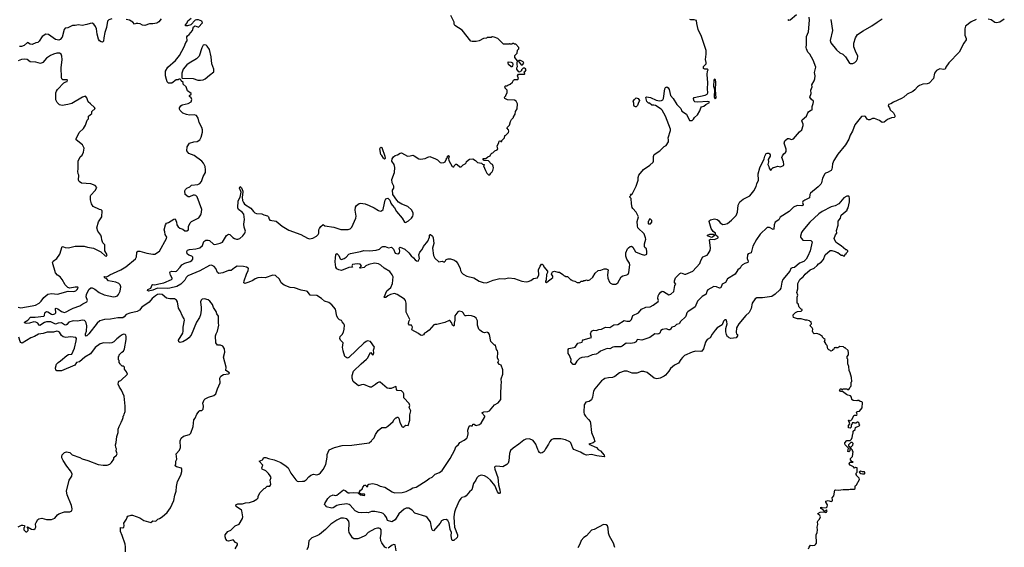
# Model space of a CAD drawing. Extents: x 2220520 to 2384350, y 721165 to 893491.
# Tile 43 of 256: x 2269009 to 2283470, y 743499 to 751252. Entities that reach past the tile are written whole.
import ezdxf

# ---------------------------------------------------------------- set-up
doc = ezdxf.new("R2010")
doc.units = 0

msp = doc.modelspace()

# ---------------------------------------------------------------- linework, layer by layer
at = {"layer": '0CON20XD'}
for points in [[(2270365, 751266), (2270320, 751250), (2270301, 751228), (2270283, 751135), (2270259, 751065), (2270244, 750985), (2270242, 750938), (2270227, 750923), (2270205, 750928), (2270182, 750942), (2270168, 750965), (2270147, 751037), (2270137, 751117), (2270123, 751153), (2270098, 751188), (2270075, 751199), (2270045, 751197), (2269995, 751180), (2269928, 751168), (2269875, 751176), (2269825, 751164), (2269785, 751164), (2269715, 751131), (2269675, 751127), (2269662, 751108), (2269632, 750995), (2269605, 750959), (2269585, 750949), (2269535, 750962), (2269432, 751035), (2269395, 751039), (2269341, 751005), (2269295, 750934), (2269275, 750918), (2269245, 750912), (2269195, 750888), (2269163, 750893), (2269125, 750918), (2269075, 750871), (2269037, 750857), (2269005, 750857)], [(2270562, 743435), (2270563, 743505), (2270557, 743545), (2270516, 743675), (2270491, 743731), (2270488, 743782), (2270492, 743788), (2270525, 743786), (2270540, 743795), (2270546, 743815), (2270538, 743855), (2270580, 743915), (2270588, 743942), (2270600, 743955), (2270645, 743973), (2270665, 743972), (2270775, 743931), (2270834, 743894), (2270936, 743864), (2270965, 743890), (2271007, 743883), (2271040, 743915), (2271065, 743922), (2271103, 743947), (2271175, 744010), (2271225, 744080), (2271272, 744185), (2271288, 744265), (2271308, 744325), (2271312, 744395), (2271328, 744465), (2271375, 744560), (2271392, 744615), (2271392, 744645), (2271385, 744660), (2271312, 744682), (2271292, 744695), (2271302, 744725), (2271303, 744765), (2271318, 744795), (2271308, 744875), (2271357, 744925), (2271373, 744965), (2271366, 745065), (2271379, 745101), (2271416, 745134), (2271502, 745158), (2271522, 745178), (2271557, 745275), (2271565, 745370), (2271588, 745395), (2271612, 745455), (2271645, 745500), (2271655, 745510), (2271685, 745510), (2271702, 745528), (2271708, 745575), (2271698, 745615), (2271718, 745665), (2271735, 745682), (2271780, 745705), (2271861, 745729), (2271892, 745755), (2271915, 745830), (2271953, 745915), (2271948, 745985), (2271962, 746015), (2272005, 746036), (2272075, 746047), (2272088, 746055), (2272090, 746065), (2272038, 746098), (2272040, 746145), (2272003, 746295), (2272022, 746365), (2272018, 746415), (2271993, 746453), (2271959, 746469), (2271915, 746470), (2271890, 746505), (2271884, 746605), (2271893, 746637), (2271914, 746675), (2271933, 746765), (2271928, 746795), (2271928, 746895), (2271905, 746930), (2271896, 746965), (2271857, 747025), (2271841, 747065), (2271804, 747114), (2271778, 747135), (2271725, 747151), (2271690, 747145), (2271675, 747132), (2271664, 747105), (2271676, 747025), (2271676, 746985), (2271664, 746915), (2271650, 746875), (2271605, 746807), (2271526, 746615), (2271495, 746576), (2271465, 746552), (2271405, 746517), (2271365, 746508), (2271345, 746520), (2271342, 746545), (2271406, 746645), (2271411, 746675), (2271408, 746735), (2271432, 746835), (2271427, 746857), (2271398, 746895), (2271366, 746975), (2271341, 747015), (2271328, 747108), (2271311, 747131), (2271285, 747148), (2271215, 747149), (2271165, 747162), (2271104, 747215), (2271069, 747221), (2271035, 747213), (2271003, 747195), (2270957, 747155), (2270910, 747100), (2270803, 747027), (2270767, 746983), (2270737, 746965), (2270625, 746940), (2270575, 746921), (2270544, 746885), (2270525, 746872), (2270453, 746873), (2270345, 746853), (2270253, 746847), (2270185, 746826), (2270145, 746795), (2270025, 746634), (2269995, 746606), (2269985, 746604), (2269975, 746615), (2269975, 746635), (2269991, 746675), (2269994, 746755), (2269988, 746798), (2269978, 746818), (2269960, 746830), (2269925, 746839), (2269865, 746822), (2269795, 746825), (2269731, 746809), (2269704, 746775), (2269685, 746763), (2269665, 746770), (2269625, 746798), (2269575, 746795), (2269535, 746776), (2269465, 746812), (2269405, 746810), (2269375, 746802), (2269305, 746760), (2269294, 746764), (2269275, 746795), (2269247, 746807), (2269215, 746812), (2269155, 746792), (2269108, 746788), (2269084, 746794), (2269080, 746805), (2269131, 746839), (2269168, 746882), (2269235, 746879), (2269365, 746895), (2269376, 746905), (2269379, 746945), (2269386, 746955), (2269405, 746963), (2269425, 746960), (2269475, 746924), (2269495, 746922), (2269525, 746931), (2269538, 746945), (2269534, 747006), (2269545, 747014), (2269570, 747005), (2269625, 746965), (2269665, 746951), (2269693, 746957), (2269754, 746995), (2269796, 747015), (2269894, 747046), (2269935, 747075), (2269997, 747105), (2270004, 747125), (2269988, 747178), (2269990, 747215), (2270025, 747285), (2270055, 747311), (2270072, 747312), (2270115, 747294), (2270175, 747241), (2270249, 747209), (2270385, 747180), (2270415, 747183), (2270444, 747196), (2270462, 747215), (2270483, 747265), (2270496, 747325), (2270486, 747355), (2270465, 747375), (2270423, 747393), (2270315, 747413), (2270285, 747448), (2270258, 747455), (2270248, 747472), (2270255, 747477), (2270285, 747472), (2270305, 747481), (2270335, 747502), (2270495, 747574), (2270570, 747620), (2270712, 747738), (2270724, 747765), (2270731, 747829), (2270745, 747849), (2270775, 747850), (2270879, 747819), (2270965, 747804), (2270995, 747806), (2271065, 747849), (2271167, 748035), (2271169, 748055), (2271146, 748095), (2271143, 748133), (2271131, 748165), (2271150, 748235), (2271165, 748263), (2271197, 748273), (2271275, 748323), (2271295, 748327), (2271314, 748275), (2271316, 748236), (2271336, 748206), (2271360, 748190), (2271406, 748176), (2271435, 748148), (2271462, 748148), (2271490, 748165), (2271487, 748215), (2271515, 748267), (2271535, 748286), (2271639, 748341), (2271671, 748385), (2271677, 748395), (2271682, 748465), (2271615, 748649), (2271595, 748666), (2271575, 748673), (2271555, 748672), (2271505, 748648), (2271485, 748650), (2271440, 748685), (2271437, 748735), (2271445, 748758), (2271465, 748778), (2271506, 748794), (2271535, 748818), (2271625, 748830), (2271655, 748843), (2271680, 748875), (2271705, 748950), (2271737, 749005), (2271740, 749045), (2271732, 749095), (2271708, 749145), (2271685, 749172), (2271572, 749255), (2271492, 749285), (2271464, 749325), (2271471, 749385), (2271504, 749436), (2271565, 749456), (2271616, 749464), (2271656, 749484), (2271677, 749525), (2271693, 749597), (2271693, 749633), (2271685, 749670), (2271643, 749743), (2271632, 749805), (2271605, 749842), (2271574, 749854), (2271505, 749848), (2271457, 749857), (2271405, 749878), (2271391, 749891), (2271368, 749915), (2271358, 749935), (2271358, 749955), (2271374, 749986), (2271395, 750002), (2271485, 750019), (2271528, 750045), (2271539, 750079), (2271527, 750105), (2271502, 750125), (2271505, 750138), (2271528, 750155), (2271528, 750165), (2271474, 750204), (2271452, 750265), (2271412, 750302), (2271408, 750328), (2271380, 750355), (2271378, 750368), (2271365, 750380), (2271345, 750380), (2271335, 750370), (2271305, 750370), (2271245, 750320), (2271195, 750320), (2271175, 750340), (2271164, 750374), (2271153, 750425), (2271153, 750495), (2271187, 750555), (2271298, 750652), (2271356, 750724), (2271427, 750855), (2271448, 750915), (2271467, 750943), (2271465, 751000), (2271472, 751015), (2271498, 751035), (2271547, 751095), (2271561, 751149), (2271585, 751160), (2271635, 751142), (2271692, 751205), (2271685, 751230), (2271635, 751250), (2271605, 751250), (2271587, 751243), (2271525, 751177), (2271475, 751162)], [(2271087, 751265), (2271055, 751222), (2271025, 751200), (2270965, 751190), (2270915, 751190), (2270845, 751166), (2270815, 751171), (2270780, 751190), (2270745, 751198), (2270722, 751198), (2270695, 751188), (2270670, 751215), (2270624, 751244), (2270572, 751252)], [(2271055, 747372), (2271125, 747386), (2271237, 747435), (2271249, 747445), (2271250, 747455), (2271226, 747496), (2271216, 747535), (2271220, 747545), (2271245, 747556), (2271295, 747552), (2271312, 747558), (2271367, 747615), (2271389, 747651), (2271435, 747674), (2271515, 747698), (2271539, 747715), (2271551, 747735), (2271550, 747760), (2271538, 747775), (2271493, 747793), (2271471, 747811), (2271462, 747845), (2271475, 747866), (2271505, 747876), (2271595, 747883), (2271655, 747900), (2271692, 747935), (2271715, 747991), (2271745, 748010), (2271775, 748013), (2271796, 748006), (2271854, 747954), (2271875, 747948), (2271952, 747968), (2271986, 747984), (2272004, 748006), (2272045, 748080), (2272075, 748102), (2272098, 748095), (2272138, 748052), (2272165, 748036), (2272195, 748029), (2272215, 748029), (2272241, 748039), (2272287, 748075), (2272318, 748115), (2272327, 748145), (2272304, 748205), (2272302, 748245), (2272313, 748315), (2272302, 748395), (2272279, 748425), (2272225, 748462), (2272214, 748485), (2272219, 748591), (2272248, 748645), (2272261, 748715), (2272240, 748775), (2272245, 748802), (2272265, 748782), (2272285, 748730), (2272288, 748715), (2272276, 748645), (2272283, 748593), (2272294, 748565), (2272313, 748543), (2272405, 748483), (2272443, 748433), (2272465, 748416), (2272486, 748406), (2272565, 748398), (2272595, 748382), (2272651, 748371), (2272665, 748357), (2272672, 748322), (2272685, 748308), (2272775, 748293), (2272864, 748216), (2272961, 748161), (2273137, 748097), (2273235, 748040), (2273265, 748034), (2273315, 748041), (2273370, 748070), (2273395, 748094), (2273403, 748115), (2273404, 748165), (2273411, 748185), (2273432, 748215), (2273465, 748242), (2273493, 748223), (2273625, 748203), (2273725, 748169), (2273835, 748169), (2273865, 748179), (2273887, 748203), (2273947, 748335), (2273949, 748365), (2273934, 748455), (2273942, 748495), (2273955, 748521), (2273995, 748550), (2274015, 748554), (2274085, 748546), (2274143, 748523), (2274217, 748487), (2274277, 748447), (2274305, 748440), (2274325, 748444), (2274346, 748464), (2274354, 748485), (2274375, 748600), (2274385, 748618), (2274415, 748628), (2274445, 748600), (2274460, 748555), (2274480, 748525), (2274514, 748485), (2274545, 748434), (2274629, 748335), (2274662, 748275), (2274676, 748274), (2274722, 748295), (2274764, 748336), (2274783, 748365), (2274789, 748385), (2274786, 748415), (2274765, 748456), (2274708, 748505), (2274621, 748541), (2274575, 748570), (2274548, 748598), (2274491, 748685), (2274484, 748745), (2274502, 748778), (2274506, 748805), (2274481, 748855), (2274476, 748904), (2274512, 749008), (2274520, 749080), (2274507, 749125), (2274475, 749175), (2274478, 749205), (2274501, 749239), (2274523, 749257), (2274556, 749264), (2274595, 749292), (2274615, 749294), (2274705, 749248), (2274745, 749249), (2274785, 749259), (2274805, 749253), (2274869, 749209), (2274895, 749200), (2274965, 749213), (2275005, 749233), (2275035, 749240), (2275118, 749208), (2275145, 749192), (2275185, 749152), (2275205, 749148), (2275237, 749153), (2275258, 749165), (2275280, 749205), (2275280, 749215), (2275290, 749225), (2275292, 749245), (2275307, 749257), (2275318, 749245), (2275307, 749213), (2275310, 749185), (2275362, 749095), (2275375, 749090), (2275385, 749090), (2275390, 749105), (2275415, 749130), (2275425, 749130), (2275436, 749126), (2275475, 749090), (2275492, 749088), (2275521, 749119), (2275550, 749135), (2275565, 749150), (2275572, 749168), (2275615, 749202), (2275665, 749208), (2275703, 749183), (2275733, 749153), (2275792, 749142), (2275805, 749130), (2275830, 749125), (2275830, 749115), (2275820, 749105), (2275848, 749035), (2275870, 748995), (2275895, 748972), (2275916, 748974), (2275928, 748995), (2275948, 749015), (2275959, 749035), (2275966, 749076), (2275965, 749100), (2275955, 749122), (2275935, 749132), (2275895, 749178), (2275833, 749183), (2275812, 749205), (2275815, 749210), (2275855, 749210), (2275883, 749237), (2275918, 749252), (2275930, 749275), (2275945, 749290), (2275960, 749295), (2275987, 749323), (2276023, 749337), (2276030, 749355), (2276022, 749395), (2276048, 749445), (2276050, 749465), (2276065, 749470), (2276075, 749460), (2276088, 749462), (2276092, 749478), (2276130, 749515), (2276135, 749550), (2276145, 749550), (2276188, 749595), (2276192, 749615), (2276188, 749635), (2276162, 749665), (2276205, 749700), (2276218, 749755), (2276233, 749787), (2276260, 749815), (2276260, 749825), (2276287, 749863), (2276292, 749905), (2276316, 749944), (2276322, 750015), (2276302, 750055), (2276275, 750067), (2276175, 750072), (2276132, 750092), (2276130, 750115), (2276150, 750135), (2276150, 750145), (2276170, 750175), (2276170, 750215), (2276140, 750245), (2276140, 750255), (2276130, 750265), (2276145, 750280), (2276165, 750280), (2276178, 750292), (2276215, 750302), (2276246, 750334), (2276262, 750365), (2276275, 750373), (2276325, 750372), (2276337, 750387), (2276322, 750425), (2276335, 750450), (2276425, 750450), (2276430, 750455), (2276420, 750485), (2276435, 750490), (2276447, 750515), (2276439, 750529), (2276425, 750538), (2276402, 750538), (2276380, 750515), (2276378, 750502), (2276345, 750480), (2276335, 750490), (2276312, 750525), (2276312, 750545), (2276322, 750565), (2276314, 750595), (2276317, 750615), (2276322, 750645), (2276282, 750695), (2276280, 750725), (2276315, 750760), (2276318, 750802), (2276340, 750825), (2276340, 750845), (2276295, 750890), (2276275, 750890), (2276265, 750900), (2276245, 750900), (2276235, 750890), (2276215, 750890), (2276205, 750900), (2276195, 750890), (2276115, 750892), (2276030, 750975), (2275977, 750997), (2275955, 751000), (2275945, 751000), (2275935, 750990), (2275875, 750990), (2275865, 750980), (2275823, 750977), (2275755, 750942), (2275715, 750933), (2275655, 750930), (2275635, 750938), (2275509, 751099), (2275402, 751165), (2275392, 751185), (2275392, 751215), (2275340, 751315)], [(2271475, 751162), (2271445, 751162), (2271443, 751175), (2271470, 751205), (2271478, 751235), (2271528, 751275)], [(2273708, 744122), (2273665, 744112), (2273615, 744077), (2273592, 744072), (2273510, 744095), (2273510, 744105), (2273488, 744128), (2273490, 744145), (2273535, 744217), (2273571, 744249), (2273615, 744269), (2273645, 744262), (2273665, 744266), (2273765, 744342), (2273790, 744335), (2273835, 744300), (2273855, 744298), (2273915, 744307), (2273982, 744302), (2274015, 744272), (2274075, 744262), (2274080, 744265), (2274075, 744280), (2274035, 744280), (2274012, 744292), (2274002, 744302), (2274000, 744315), (2274015, 744340), (2274040, 744355), (2274050, 744385), (2274075, 744410), (2274095, 744410), (2274105, 744392), (2274115, 744392), (2274120, 744395), (2274122, 744418), (2274135, 744428), (2274195, 744437), (2274255, 744424), (2274305, 744397), (2274371, 744381), (2274482, 744312), (2274515, 744300), (2274625, 744304), (2274685, 744321), (2274745, 744347), (2274785, 744373), (2274830, 744385), (2274884, 744416), (2274996, 744484), (2275022, 744508), (2275065, 744532), (2275112, 744575), (2275175, 744597), (2275215, 744628), (2275330, 744805), (2275398, 744932), (2275414, 744976), (2275455, 745012), (2275472, 745038), (2275537, 745075), (2275576, 745104), (2275588, 745122), (2275598, 745165), (2275589, 745221), (2275612, 745278), (2275625, 745290), (2275633, 745283), (2275658, 745282), (2275665, 745310), (2275685, 745310), (2275702, 745292), (2275715, 745290), (2275760, 745305), (2275785, 745323), (2275841, 745415), (2275841, 745425), (2275798, 745475), (2275825, 745491), (2275885, 745497), (2275907, 745505), (2275985, 745592), (2276035, 745622), (2276075, 745670), (2276078, 745745), (2276080, 745885), (2276086, 745915), (2276079, 745975), (2276103, 746045), (2276106, 746105), (2276080, 746175), (2276054, 746184), (2276033, 746215), (2276048, 746245), (2276027, 746277), (2276032, 746365), (2276028, 746385), (2276012, 746405), (2275995, 746470), (2275985, 746470), (2275928, 746525), (2275908, 746625), (2275895, 746650), (2275885, 746650), (2275875, 746660), (2275835, 746652), (2275805, 746662), (2275765, 746688), (2275752, 746705), (2275732, 746762), (2275734, 746825), (2275714, 746865), (2275690, 746885), (2275645, 746901), (2275605, 746906), (2275565, 746898), (2275551, 746901), (2275535, 746913), (2275525, 746940), (2275508, 746958), (2275465, 746971), (2275445, 746959), (2275402, 746898), (2275400, 746835), (2275389, 746795), (2275392, 746765), (2275385, 746747), (2275368, 746765), (2275352, 746802), (2275325, 746834), (2275315, 746834), (2275255, 746800), (2275135, 746771), (2275105, 746773), (2275092, 746768), (2275021, 746689), (2274985, 746659), (2274956, 746644), (2274938, 746622), (2274915, 746613), (2274896, 746616), (2274865, 746643), (2274768, 746695), (2274777, 746735), (2274770, 746755), (2274762, 746762), (2274732, 746762), (2274720, 746785), (2274724, 746816), (2274738, 746845), (2274687, 746955), (2274686, 747085), (2274676, 747125), (2274663, 747143), (2274555, 747214), (2274515, 747229), (2274455, 747216), (2274414, 747196), (2274385, 747171), (2274369, 747169), (2274360, 747175), (2274403, 747267), (2274462, 747318), (2274484, 747375), (2274492, 747475), (2274480, 747505), (2274445, 747553), (2274363, 747603), (2274315, 747645), (2274281, 747665), (2274218, 747675), (2274135, 747654), (2274095, 747634), (2274068, 747612), (2274015, 747601), (2273998, 747605), (2274028, 747635), (2274008, 747658), (2273965, 747663), (2273895, 747657), (2273886, 747635), (2273895, 747614), (2273845, 747611), (2273735, 747567), (2273695, 747574), (2273665, 747593), (2273654, 747615), (2273645, 747695), (2273647, 747755), (2273650, 747795), (2273665, 747814), (2273698, 747785), (2273715, 747740), (2273735, 747730), (2273775, 747743), (2273805, 747763), (2273845, 747804), (2273870, 747815), (2274015, 747845), (2274065, 747862), (2274145, 747854), (2274244, 747866), (2274292, 747878), (2274321, 747909), (2274345, 747919), (2274375, 747919), (2274425, 747898), (2274468, 747908), (2274477, 747905), (2274499, 747879), (2274525, 747822), (2274565, 747809), (2274589, 747825), (2274591, 747855), (2274582, 747895), (2274595, 747907), (2274668, 747878), (2274725, 747828), (2274760, 747780), (2274794, 747754), (2274818, 747725), (2274839, 747709), (2274860, 747705), (2274879, 747741), (2274871, 747795), (2274884, 747835), (2274918, 747875), (2274939, 747921), (2275005, 747995), (2275026, 748055), (2275027, 748085), (2275034, 748096), (2275045, 748096), (2275072, 748072), (2275084, 748045), (2275091, 747965), (2275074, 747895), (2275089, 747785), (2275106, 747746), (2275165, 747692), (2275215, 747702), (2275245, 747690), (2275265, 747708), (2275275, 747727), (2275304, 747736), (2275335, 747736), (2275365, 747727), (2275385, 747723), (2275415, 747703), (2275445, 747668), (2275478, 747595), (2275482, 747565), (2275498, 747535), (2275522, 747512), (2275575, 747484), (2275678, 747458), (2275759, 747409), (2275815, 747388), (2275865, 747384), (2275965, 747424), (2276063, 747447), (2276125, 747446), (2276195, 747459), (2276275, 747447), (2276385, 747410), (2276449, 747401), (2276478, 747405), (2276515, 747418), (2276555, 747449), (2276615, 747457), (2276633, 747505), (2276630, 747575), (2276652, 747628), (2276675, 747658), (2276685, 747658), (2276695, 747648), (2276709, 747619), (2276762, 747555), (2276762, 747538), (2276744, 747506), (2276741, 747429), (2276730, 747405), (2276733, 747395), (2276745, 747392), (2276774, 747416), (2276815, 747442), (2276838, 747465), (2276837, 747485), (2276820, 747515), (2276823, 747527), (2276835, 747548), (2276865, 747558), (2276915, 747542), (2276935, 747542), (2276985, 747510), (2277005, 747490), (2277015, 747490), (2277025, 747480), (2277055, 747480), (2277105, 747430), (2277115, 747430), (2277125, 747420), (2277162, 747412), (2277195, 747390), (2277235, 747390), (2277255, 747410), (2277285, 747410), (2277295, 747420), (2277315, 747420), (2277335, 747430), (2277355, 747420), (2277385, 747430), (2277425, 747470), (2277461, 747529), (2277505, 747568), (2277545, 747572), (2277595, 747590), (2277625, 747590), (2277650, 747575), (2277643, 747505), (2277648, 747455), (2277672, 747395), (2277685, 747382), (2277718, 747368), (2277765, 747368), (2277795, 747387), (2277844, 747475), (2277865, 747489), (2277927, 747503), (2277945, 747515), (2277955, 747535), (2277969, 747649), (2277963, 747675), (2277926, 747735), (2277910, 747775), (2277913, 747825), (2277938, 747885), (2277951, 747899), (2277975, 747920), (2277995, 747922), (2278015, 747908), (2278055, 747840), (2278135, 747804), (2278185, 747791), (2278218, 747805), (2278218, 747842), (2278216, 747886), (2278192, 747905), (2278187, 747917), (2278186, 747956), (2278206, 748025), (2278202, 748045), (2278180, 748105), (2278090, 748195), (2278082, 748225), (2278080, 748285), (2278098, 748355), (2278062, 748425), (2278012, 748475), (2278005, 748490), (2277993, 748547), (2277990, 748625), (2277970, 748645), (2277970, 748655), (2277990, 748675), (2277982, 748688), (2278005, 748690), (2278062, 748808), (2278092, 748895), (2278093, 748935), (2278104, 748966), (2278172, 749048), (2278265, 749113), (2278314, 749156), (2278320, 749175), (2278317, 749243), (2278327, 749273), (2278410, 749325), (2278474, 749386), (2278505, 749402), (2278538, 749455), (2278540, 749485), (2278532, 749515), (2278567, 749625), (2278566, 749645), (2278493, 749833), (2278445, 749920), (2278429, 749939), (2278345, 749990), (2278325, 749998), (2278295, 749998), (2278260, 750025), (2278245, 750027), (2278222, 750052), (2278203, 750107), (2278215, 750117), (2278275, 750110), (2278355, 750071), (2278405, 750060), (2278436, 750064), (2278454, 750076), (2278466, 750095), (2278486, 750234), (2278495, 750257), (2278513, 750263), (2278532, 750252), (2278548, 750228), (2278567, 750137), (2278605, 750092), (2278661, 750005), (2278718, 749945), (2278735, 749908), (2278803, 749865), (2278845, 749772), (2278855, 749768), (2278885, 749772), (2278905, 749790), (2278918, 749815), (2278963, 749855), (2278998, 749912), (2279012, 749958), (2279025, 749973), (2279055, 749983), (2279085, 750006), (2279142, 750035), (2279137, 750045), (2279115, 750049), (2278965, 750040), (2278925, 750045), (2278913, 750053), (2278908, 750068), (2278907, 750095), (2278915, 750110), (2279077, 750143), (2279105, 750155), (2279118, 750175), (2279110, 750235), (2279114, 750325), (2279107, 750445), (2279109, 750495), (2279122, 750515), (2279113, 750523), (2279070, 750525), (2279054, 750534), (2279050, 750545), (2279052, 750565), (2279092, 750605), (2279092, 750625), (2279080, 750665), (2279093, 750745), (2279093, 750797), (2279022, 751005), (2278976, 751106), (2278954, 751195), (2278949, 751239), (2278915, 751251), (2278865, 751250), (2278850, 751255)], [(2277232, 746275), (2277194, 746236), (2277160, 746185), (2277140, 746185), (2277103, 746223), (2277107, 746257), (2277077, 746327), (2277063, 746345), (2277063, 746405), (2277075, 746418), (2277125, 746432), (2277147, 746433), (2277165, 746442), (2277205, 746497), (2277269, 746511), (2277273, 746535), (2277285, 746548), (2277406, 746584), (2277392, 746635), (2277409, 746675), (2277435, 746688), (2277475, 746687), (2277515, 746702), (2277555, 746705), (2277615, 746732), (2277675, 746731), (2277733, 746767), (2277796, 746774), (2277885, 746830), (2277925, 746820), (2277968, 746822), (2277993, 746845), (2278012, 746905), (2278098, 746942), (2278142, 746998), (2278204, 747026), (2278268, 747032), (2278315, 747059), (2278385, 747112), (2278392, 747125), (2278382, 747155), (2278388, 747195), (2278396, 747215), (2278425, 747250), (2278445, 747261), (2278465, 747258), (2278545, 747210), (2278570, 747220), (2278615, 747260), (2278633, 747347), (2278648, 747365), (2278625, 747390), (2278624, 747415), (2278643, 747457), (2278705, 747523), (2278725, 747531), (2278775, 747512), (2278795, 747512), (2278893, 747555), (2278999, 747671), (2279014, 747715), (2279043, 747767), (2279105, 747792), (2279121, 747809), (2279148, 747862), (2279156, 747895), (2279141, 748015), (2279155, 748028), (2279215, 748021), (2279267, 748045), (2279266, 748056), (2279232, 748085), (2279228, 748115), (2279195, 748138), (2279166, 748185), (2279134, 748285), (2279140, 748300), (2279155, 748313), (2279215, 748327), (2279255, 748318), (2279273, 748303), (2279298, 748265), (2279335, 748244), (2279370, 748245), (2279403, 748257), (2279464, 748306), (2279534, 748376), (2279550, 748425), (2279563, 748525), (2279587, 748575), (2279635, 748613), (2279732, 748665), (2279792, 748735), (2279825, 748800), (2279835, 748840), (2279860, 748895), (2279856, 748985), (2279879, 749075), (2279944, 749205), (2279953, 749247), (2279974, 749285), (2279985, 749291), (2280010, 749290), (2280022, 749282), (2280032, 749265), (2280029, 749245), (2280004, 749195), (2280007, 749165), (2279998, 749125), (2280012, 749095), (2280015, 749070), (2280035, 749042), (2280050, 749045), (2280050, 749055), (2280075, 749080), (2280085, 749078), (2280145, 749100), (2280185, 749088), (2280225, 749108), (2280233, 749125), (2280226, 749165), (2280201, 749225), (2280210, 749250), (2280230, 749280), (2280258, 749302), (2280266, 749315), (2280265, 749350), (2280239, 749435), (2280246, 749474), (2280285, 749507), (2280305, 749508), (2280345, 749492), (2280375, 749503), (2280460, 749605), (2280498, 749635), (2280517, 749695), (2280517, 749715), (2280497, 749765), (2280502, 749778), (2280567, 749835), (2280584, 749885), (2280595, 749900), (2280628, 749922), (2280650, 749925), (2280647, 749975), (2280665, 750018), (2280669, 750045), (2280666, 750056), (2280638, 750078), (2280616, 750115), (2280634, 750165), (2280627, 750215), (2280646, 750265), (2280644, 750295), (2280679, 750355), (2280688, 750385), (2280690, 750425), (2280681, 750475), (2280700, 750555), (2280662, 750655), (2280614, 750745), (2280585, 750775), (2280563, 750823), (2280558, 750845), (2280564, 750885), (2280564, 751006), (2280592, 751075), (2280610, 751245), (2280605, 751288)], [(2283055, 751254), (2282985, 751221), (2282902, 751155), (2282891, 751115), (2282888, 751025), (2282911, 750975), (2282910, 750955), (2282876, 750905), (2282805, 750773), (2282655, 750618), (2282613, 750555), (2282603, 750527), (2282575, 750521), (2282525, 750529), (2282475, 750507), (2282445, 750465), (2282431, 750389), (2282365, 750319), (2282335, 750307), (2282274, 750306), (2282223, 750287), (2282195, 750266), (2282158, 750222), (2282125, 750198), (2282045, 750158), (2281994, 750115), (2281960, 750095), (2281841, 750039), (2281805, 750014), (2281771, 750005), (2281762, 749985), (2281786, 749955), (2281796, 749925), (2281841, 749885), (2281866, 749835), (2281863, 749825), (2281854, 749816), (2281815, 749810), (2281755, 749786), (2281706, 749744), (2281675, 749741), (2281635, 749770), (2281565, 749799), (2281535, 749798), (2281495, 749780), (2281475, 749779), (2281455, 749792), (2281429, 749829), (2281415, 749836), (2281375, 749827), (2281353, 749807), (2281275, 749705), (2281239, 749615), (2281205, 749555), (2281185, 749495), (2281136, 749414), (2281025, 749276), (2280965, 749185), (2280949, 749135), (2280944, 749085), (2280936, 749054), (2280925, 749035), (2280875, 749007), (2280845, 748997), (2280832, 748985), (2280799, 748925), (2280787, 748855), (2280775, 748835), (2280737, 748795), (2280622, 748705), (2280614, 748685), (2280610, 748635), (2280540, 748600), (2280512, 748578), (2280508, 748565), (2280518, 748535), (2280515, 748524), (2280495, 748518), (2280430, 748520), (2280372, 748498), (2280309, 748435), (2280178, 748352), (2280160, 748310), (2280105, 748276), (2280090, 748235), (2280085, 748172), (2280075, 748167), (2280020, 748200), (2279985, 748197), (2279885, 748098), (2279830, 748020), (2279775, 747925), (2279750, 747825), (2279710, 747810), (2279698, 747795), (2279694, 747745), (2279706, 747705), (2279705, 747684), (2279659, 747671), (2279625, 747650), (2279605, 747631), (2279591, 747599), (2279555, 747574), (2279515, 747513), (2279405, 747445), (2279375, 747390), (2279328, 747365), (2279308, 747312), (2279285, 747309), (2279245, 747327), (2279205, 747332), (2279115, 747282), (2279102, 747265), (2279089, 747221), (2279034, 747186), (2278966, 747114), (2278928, 747032), (2278820, 746960), (2278808, 746942), (2278799, 746911), (2278786, 746885), (2278712, 746818), (2278697, 746785), (2278655, 746772), (2278625, 746744), (2278586, 746734), (2278572, 746715), (2278572, 746705), (2278560, 746695), (2278545, 746694), (2278505, 746710), (2278448, 746702), (2278426, 746685), (2278409, 746645), (2278395, 746636), (2278375, 746632), (2278335, 746636), (2278266, 746584), (2278145, 746544), (2278085, 746552), (2278072, 746545), (2278065, 746520), (2278036, 746504), (2277984, 746494), (2277915, 746498), (2277857, 746453), (2277836, 746445), (2277745, 746445), (2277721, 746439), (2277675, 746417), (2277635, 746422), (2277541, 746379), (2277511, 746355), (2277475, 746337), (2277418, 746325), (2277355, 746299), (2277265, 746286), (2277232, 746275)], [(2280418, 751325), (2280325, 751243), (2280305, 751240), (2280294, 751254)], [(2280924, 751255), (2280948, 751095), (2280914, 750945), (2280921, 750911), (2281005, 750808), (2281055, 750766), (2281096, 750747), (2281138, 750708), (2281195, 750612), (2281205, 750608), (2281245, 750608), (2281275, 750623), (2281301, 750649), (2281312, 750675), (2281318, 750715), (2281285, 750790), (2281260, 750855), (2281260, 750905), (2281286, 750984), (2281315, 751032), (2281395, 751089), (2281525, 751161), (2281603, 751217), (2281678, 751262)], [(2283470, 751260), (2283405, 751216), (2283355, 751205), (2283331, 751211), (2283279, 751249), (2283235, 751259)], [(2271665, 750362), (2271705, 750368), (2271735, 750382), (2271795, 750438), (2271860, 750485), (2271860, 750525), (2271832, 750605), (2271823, 750705), (2271797, 750815), (2271763, 750863), (2271747, 750877), (2271725, 750882), (2271705, 750878), (2271684, 750836), (2271644, 750716), (2271604, 750676), (2271497, 750615), (2271462, 750588), (2271408, 750525), (2271390, 750465), (2271390, 750395), (2271395, 750390), (2271555, 750388), (2271625, 750362), (2271665, 750362)], [(2268985, 747026), (2269028, 747018), (2269192, 747045), (2269241, 747059), (2269294, 747085), (2269324, 747115), (2269365, 747171), (2269425, 747219), (2269475, 747227), (2269565, 747221), (2269719, 747261), (2269805, 747256), (2269835, 747269), (2269854, 747285), (2269866, 747306), (2269862, 747322), (2269824, 747324), (2269745, 747307), (2269716, 747316), (2269675, 747357), (2269635, 747436), (2269602, 747472), (2269566, 747496), (2269534, 747534), (2269493, 747685), (2269503, 747705), (2269553, 747745), (2269599, 747805), (2269635, 747917), (2269654, 747916), (2269675, 747904), (2269725, 747901), (2269825, 747926), (2269890, 747925), (2269955, 747926), (2270005, 747910), (2270095, 747896), (2270200, 747840), (2270265, 747781), (2270285, 747778), (2270292, 747795), (2270262, 747855), (2270258, 747945), (2270232, 747975), (2270218, 748015), (2270212, 748055), (2270200, 748085), (2270157, 748145), (2270141, 748195), (2270165, 748280), (2270217, 748353), (2270220, 748445), (2270205, 748460), (2270183, 748463), (2270087, 748507), (2270062, 748545), (2270048, 748605), (2270048, 748665), (2270052, 748675), (2270119, 748741), (2270140, 748785), (2270120, 748815), (2270055, 748840), (2269915, 748848), (2269884, 748874), (2269872, 748895), (2269880, 748965), (2269868, 748988), (2269862, 749025), (2269870, 749055), (2269868, 749175), (2269898, 749235), (2269925, 749260), (2269948, 749305), (2269954, 749365), (2269934, 749414), (2269840, 749485), (2269840, 749505), (2269865, 749550), (2269882, 749595), (2269946, 749654), (2269977, 749703), (2270002, 749775), (2270018, 749795), (2270022, 749835), (2270070, 749875), (2270070, 749905), (2270118, 749945), (2270109, 749959), (2270050, 750015), (2270013, 750043), (2269993, 750105), (2269975, 750127), (2269932, 750115), (2269775, 750019), (2269715, 750004), (2269632, 749992), (2269595, 750003), (2269558, 750035), (2269540, 750075), (2269541, 750175), (2269548, 750202), (2269565, 750227), (2269657, 750323), (2269685, 750340), (2269708, 750345), (2269710, 750365), (2269705, 750370), (2269645, 750370), (2269630, 750385), (2269622, 750405), (2269620, 750545), (2269631, 750665), (2269629, 750715), (2269620, 750745), (2269595, 750760), (2269555, 750760), (2269504, 750746), (2269464, 750726), (2269404, 750685), (2269349, 750621), (2269315, 750606), (2269245, 750626), (2269165, 750632), (2269121, 750665), (2269085, 750672), (2269035, 750667), (2268985, 750645)], [(2276395, 750590), (2276412, 750615), (2276403, 750633), (2276365, 750652), (2276338, 750652), (2276330, 750645), (2276375, 750590), (2276395, 750590)], [(2276235, 750560), (2276225, 750560), (2276190, 750595), (2276182, 750615), (2276185, 750630), (2276225, 750629), (2276246, 750616), (2276252, 750595), (2276248, 750575), (2276235, 750560)], [(2279225, 750087), (2279238, 750105), (2279228, 750215), (2279231, 750335), (2279227, 750367), (2279215, 750377), (2279204, 750365), (2279201, 750275), (2279212, 750225), (2279211, 750115), (2279225, 750087)], [(2278055, 749970), (2278035, 749980), (2278028, 749995), (2278031, 750025), (2278021, 750055), (2278039, 750081), (2278065, 750103), (2278095, 750092), (2278110, 750065), (2278095, 750018), (2278081, 749989), (2278065, 749973), (2278055, 749970)], [(2274365, 749204), (2274350, 749215), (2274330, 749255), (2274313, 749273), (2274301, 749355), (2274308, 749375), (2274315, 749379), (2274326, 749375), (2274370, 749245), (2274377, 749213), (2274365, 749204)], [(2281037, 744337), (2281105, 744351), (2281185, 744347), (2281205, 744353), (2281267, 744353), (2281280, 744365), (2281278, 744395), (2281282, 744405), (2281298, 744415), (2281342, 744495), (2281340, 744515), (2281300, 744555), (2281300, 744565), (2281290, 744575), (2281292, 744588), (2281310, 744605), (2281310, 744665), (2281285, 744670), (2281272, 744662), (2281255, 744680), (2281204, 744704), (2281192, 744725), (2281202, 744748), (2281245, 744750), (2281250, 744755), (2281232, 744762), (2281210, 744785), (2281210, 744805), (2281238, 744832), (2281250, 744905), (2281242, 744912), (2281240, 744925), (2281220, 744945), (2281218, 744972), (2281245, 745000), (2281250, 745025), (2281237, 745037), (2281215, 745040), (2281180, 745005), (2281182, 744992), (2281200, 744975), (2281200, 744915), (2281185, 744900), (2281170, 744905), (2281180, 744955), (2281134, 745004), (2281130, 745015), (2281130, 745035), (2281155, 745070), (2281205, 745070), (2281225, 745088), (2281237, 745115), (2281243, 745167), (2281250, 745175), (2281250, 745205), (2281278, 745232), (2281282, 745258), (2281338, 745282), (2281348, 745292), (2281340, 745305), (2281340, 745325), (2281325, 745340), (2281315, 745340), (2281288, 745322), (2281273, 745323), (2281265, 745330), (2281235, 745330), (2281230, 745305), (2281222, 745298), (2281220, 745265), (2281205, 745248), (2281180, 745255), (2281183, 745287), (2281200, 745315), (2281180, 745365), (2281187, 745367), (2281195, 745360), (2281217, 745363), (2281235, 745380), (2281238, 745395), (2281265, 745440), (2281305, 745440), (2281310, 745455), (2281300, 745475), (2281302, 745488), (2281313, 745497), (2281345, 745502), (2281382, 745548), (2281388, 745628), (2281377, 745637), (2281355, 745640), (2281335, 745657), (2281315, 745658), (2281305, 745650), (2281252, 745658), (2281230, 745670), (2281228, 745705), (2281210, 745725), (2281173, 745733), (2281150, 745745), (2281095, 745790), (2281065, 745790), (2281050, 745815), (2281065, 745830), (2281075, 745830), (2281085, 745820), (2281095, 745820), (2281105, 745830), (2281155, 745830), (2281165, 745820), (2281185, 745820), (2281198, 745832), (2281200, 745845), (2281217, 745863), (2281220, 745875), (2281220, 745925), (2281230, 745935), (2281228, 745995), (2281208, 746065), (2281192, 746095), (2281188, 746155), (2281170, 746195), (2281170, 746265), (2281160, 746275), (2281160, 746305), (2281180, 746325), (2281182, 746355), (2281175, 746390), (2281135, 746430), (2281125, 746430), (2281107, 746447), (2281055, 746450), (2281025, 746430), (2281005, 746430), (2280995, 746440), (2280985, 746430), (2280972, 746428), (2280968, 746412), (2280952, 746408), (2280948, 746392), (2280922, 746382), (2280908, 746398), (2280892, 746402), (2280880, 746415), (2280870, 746465), (2280850, 746485), (2280850, 746495), (2280830, 746525), (2280840, 746555), (2280825, 746560), (2280800, 746585), (2280800, 746595), (2280758, 746628), (2280715, 746642), (2280678, 746638), (2280665, 746650), (2280652, 746675), (2280658, 746705), (2280650, 746725), (2280620, 746755), (2280622, 746768), (2280640, 746785), (2280635, 746810), (2280625, 746810), (2280610, 746825), (2280575, 746838), (2280548, 746838), (2280485, 746858), (2280435, 746858), (2280374, 746874), (2280367, 746905), (2280370, 746915), (2280401, 746949), (2280435, 746962), (2280485, 746970), (2280500, 746985), (2280500, 746995), (2280485, 747000), (2280455, 747030), (2280440, 747075), (2280430, 747085), (2280428, 747175), (2280437, 747205), (2280424, 747245), (2280436, 747296), (2280436, 747375), (2280469, 747435), (2280501, 747465), (2280516, 747475), (2280543, 747515), (2280619, 747575), (2280678, 747602), (2280722, 747638), (2280742, 747665), (2280781, 747689), (2280813, 747727), (2280839, 747795), (2280912, 747858), (2280935, 747860), (2280985, 747848), (2281015, 747830), (2281025, 747830), (2281075, 747790), (2281095, 747790), (2281105, 747780), (2281128, 747782), (2281132, 747808), (2281148, 747812), (2281152, 747828), (2281170, 747845), (2281170, 747855), (2281158, 747868), (2281142, 747872), (2281075, 747928), (2281021, 747961), (2280998, 747985), (2280970, 748035), (2280990, 748090), (2281010, 748115), (2281004, 748154), (2281029, 748231), (2281031, 748289), (2281062, 748335), (2281075, 748380), (2281160, 748455), (2281160, 748465), (2281178, 748485), (2281197, 748575), (2281198, 748625), (2281190, 748655), (2281185, 748660), (2281155, 748660), (2281115, 748632), (2281038, 748545), (2280985, 748519), (2280929, 748501), (2280795, 748434), (2280745, 748401), (2280612, 748278), (2280510, 748155), (2280493, 748125), (2280478, 748072), (2280478, 748058), (2280490, 748035), (2280513, 748013), (2280626, 748006), (2280639, 747999), (2280646, 747986), (2280621, 747855), (2280586, 747775), (2280559, 747735), (2280525, 747701), (2280464, 747675), (2280390, 747610), (2280355, 747608), (2280335, 747598), (2280321, 747555), (2280216, 747435), (2280201, 747395), (2280188, 747305), (2280175, 747281), (2280105, 747219), (2280055, 747185), (2279917, 747163), (2279835, 747167), (2279810, 747150), (2279766, 747085), (2279752, 747008), (2279721, 746949), (2279675, 746907), (2279572, 746785), (2279539, 746725), (2279530, 746655), (2279536, 746636), (2279549, 746625), (2279551, 746605), (2279530, 746575), (2279455, 746568), (2279430, 746575), (2279415, 746590), (2279405, 746590), (2279388, 746628), (2279382, 746665), (2279382, 746715), (2279398, 746785), (2279397, 746813), (2279385, 746840), (2279365, 746840), (2279345, 746820), (2279325, 746770), (2279255, 746722), (2279225, 746692), (2279179, 746631), (2279148, 746575), (2279107, 746553), (2279094, 746536), (2279082, 746515), (2279054, 746416), (2279028, 746382), (2279015, 746376), (2278935, 746381), (2278885, 746368), (2278775, 746316), (2278742, 746288), (2278721, 746259), (2278685, 746207), (2278624, 746176), (2278565, 746128), (2278544, 746086), (2278495, 746030), (2278475, 746014), (2278414, 745986), (2278365, 745976), (2278326, 745986), (2278225, 746066), (2278175, 746083), (2278137, 746083), (2278075, 746060), (2278005, 746057), (2277930, 746085), (2277885, 746086), (2277819, 746061), (2277750, 746010), (2277718, 745992), (2277655, 745990), (2277605, 745978), (2277585, 745966), (2277556, 745944), (2277455, 745828), (2277439, 745795), (2277420, 745705), (2277405, 745668), (2277375, 745642), (2277325, 745632), (2277298, 745595), (2277293, 745485), (2277299, 745455), (2277317, 745425), (2277365, 745377), (2277386, 745346), (2277394, 745324), (2277406, 745185), (2277443, 745105), (2277457, 745055), (2277432, 745035), (2277370, 745015), (2277480, 744965), (2277505, 744936), (2277539, 744915), (2277593, 744855), (2277598, 744835), (2277592, 744828), (2277485, 744841), (2277405, 744862), (2277335, 744853), (2277295, 744869), (2277248, 744895), (2277148, 744935), (2277134, 744954), (2277105, 745032), (2277089, 745049), (2277025, 745079), (2276955, 745093), (2276849, 745091), (2276815, 745077), (2276795, 745052), (2276778, 745015), (2276732, 744948), (2276712, 744908), (2276685, 744886), (2276665, 744883), (2276645, 744892), (2276627, 744915), (2276620, 744935), (2276590, 745015), (2276549, 745069), (2276495, 745093), (2276445, 745090), (2276411, 745075), (2276342, 745015), (2276255, 744956), (2276219, 744921), (2276203, 744877), (2276195, 744768), (2276181, 744735), (2276165, 744716), (2276105, 744680), (2276015, 744693), (2275991, 744689), (2275983, 744675), (2275987, 744645), (2276031, 744525), (2276043, 744415), (2276063, 744345), (2276066, 744304), (2276055, 744290), (2276045, 744292), (2276027, 744315), (2275989, 744409), (2275925, 744487), (2275880, 744525), (2275835, 744549), (2275785, 744560), (2275747, 744545), (2275725, 744522), (2275709, 744485), (2275673, 744437), (2275650, 744345), (2275615, 744313), (2275568, 744255), (2275545, 744241), (2275505, 744229), (2275486, 744214), (2275466, 744184), (2275408, 744062), (2275395, 744018), (2275386, 743945), (2275390, 743865), (2275396, 743795), (2275440, 743685), (2275441, 743665), (2275434, 743645), (2275385, 743601), (2275368, 743598), (2275357, 743607), (2275346, 743675), (2275349, 743715), (2275333, 743763), (2275316, 743855), (2275295, 743892), (2275275, 743908), (2275234, 743904), (2275205, 743890), (2275184, 743855), (2275087, 743743), (2275075, 743744), (2275065, 743755), (2275059, 743795), (2275043, 743875), (2274995, 743938), (2274975, 743951), (2274815, 743999), (2274774, 744044), (2274725, 744073), (2274685, 744072), (2274655, 744058), (2274580, 743990), (2274525, 743902), (2274475, 743874), (2274413, 743895), (2274398, 743935), (2274372, 743972), (2274349, 743995), (2274325, 744008), (2274225, 744025), (2274175, 744023), (2274126, 744006), (2274105, 744011), (2274035, 744006), (2273985, 744013), (2273935, 744035), (2273865, 744119), (2273850, 744130), (2273815, 744137), (2273708, 744122)], [(2278245, 748250), (2278275, 748252), (2278292, 748275), (2278292, 748302), (2278275, 748320), (2278255, 748320), (2278250, 748295), (2278240, 748285), (2278240, 748255), (2278245, 748250)], [(2279175, 748052), (2279120, 748070), (2279112, 748075), (2279112, 748085), (2279145, 748100), (2279198, 748098), (2279207, 748087), (2279207, 748075), (2279191, 748059), (2279175, 748052)], [(2272175, 743478), (2272208, 743535), (2272206, 743556), (2272181, 743571), (2272147, 743607), (2272075, 743590), (2272055, 743592), (2272035, 743620), (2272027, 743655), (2272028, 743685), (2272065, 743732), (2272109, 743751), (2272175, 743816), (2272235, 743839), (2272282, 743925), (2272286, 743945), (2272271, 744035), (2272265, 744046), (2272190, 744100), (2272183, 744125), (2272212, 744138), (2272283, 744137), (2272325, 744153), (2272385, 744157), (2272445, 744178), (2272490, 744205), (2272510, 744225), (2272510, 744245), (2272535, 744300), (2272600, 744365), (2272615, 744370), (2272645, 744400), (2272682, 744398), (2272695, 744410), (2272700, 744425), (2272690, 744485), (2272703, 744525), (2272689, 744549), (2272665, 744583), (2272622, 744622), (2272571, 744645), (2272566, 744665), (2272579, 744705), (2272528, 744765), (2272573, 744787), (2272595, 744820), (2272625, 744820), (2272663, 744803), (2272745, 744786), (2272846, 744746), (2272925, 744692), (2272952, 744665), (2272990, 744590), (2273065, 744490), (2273085, 744473), (2273105, 744468), (2273165, 744470), (2273185, 744473), (2273215, 744493), (2273254, 744536), (2273285, 744558), (2273325, 744572), (2273375, 744564), (2273405, 744576), (2273425, 744592), (2273468, 744642), (2273505, 744715), (2273525, 744825), (2273527, 744865), (2273555, 744932), (2273634, 744966), (2273745, 744996), (2273885, 745001), (2274140, 745035), (2274176, 745064), (2274180, 745075), (2274215, 745110), (2274234, 745156), (2274275, 745218), (2274328, 745262), (2274385, 745262), (2274415, 745278), (2274493, 745347), (2274505, 745370), (2274535, 745400), (2274545, 745400), (2274555, 745410), (2274565, 745410), (2274578, 745395), (2274591, 745335), (2274625, 745268), (2274640, 745265), (2274656, 745274), (2274664, 745286), (2274682, 745292), (2274715, 745290), (2274741, 745365), (2274740, 745445), (2274756, 745506), (2274728, 745555), (2274737, 745585), (2274731, 745611), (2274653, 745695), (2274651, 745755), (2274643, 745775), (2274616, 745796), (2274553, 745805), (2274542, 745818), (2274540, 745855), (2274535, 745860), (2274466, 745834), (2274435, 745831), (2274408, 745838), (2274305, 745928), (2274283, 745927), (2274265, 745918), (2274235, 745889), (2274175, 745853), (2274155, 745854), (2274065, 745891), (2274027, 745887), (2273985, 745871), (2273907, 745935), (2273893, 745985), (2273894, 746024), (2273912, 746088), (2274024, 746196), (2274105, 746263), (2274121, 746285), (2274155, 746358), (2274165, 746360), (2274185, 746332), (2274195, 746328), (2274205, 746332), (2274212, 746355), (2274207, 746395), (2274219, 746439), (2274160, 746525), (2274118, 746532), (2274100, 746525), (2274065, 746497), (2273845, 746288), (2273825, 746280), (2273815, 746282), (2273784, 746304), (2273758, 746385), (2273757, 746417), (2273748, 746435), (2273758, 746505), (2273720, 746545), (2273710, 746565), (2273718, 746595), (2273746, 746624), (2273765, 746660), (2273777, 746705), (2273778, 746765), (2273770, 746785), (2273745, 746810), (2273735, 746830), (2273705, 746840), (2273685, 746860), (2273667, 746897), (2273646, 746996), (2273593, 747063), (2273550, 747095), (2273485, 747118), (2273444, 747154), (2273375, 747198), (2273275, 747202), (2273235, 747258), (2273220, 747265), (2273145, 747277), (2273045, 747310), (2272980, 747315), (2272895, 747350), (2272848, 747385), (2272825, 747438), (2272765, 747493), (2272725, 747496), (2272615, 747461), (2272565, 747466), (2272505, 747459), (2272468, 747445), (2272435, 747421), (2272375, 747393), (2272315, 747377), (2272303, 747385), (2272304, 747416), (2272338, 747515), (2272366, 747565), (2272370, 747595), (2272365, 747602), (2272340, 747615), (2272295, 747624), (2272205, 747628), (2272162, 747608), (2272139, 747585), (2272115, 747567), (2272075, 747567), (2271995, 747532), (2271935, 747522), (2271914, 747535), (2271888, 747595), (2271865, 747627), (2271825, 747643), (2271795, 747641), (2271655, 747562), (2271480, 747490), (2271455, 747465), (2271434, 747426), (2271376, 747365), (2271315, 747332), (2271215, 747305), (2271175, 747300), (2271035, 747307), (2270966, 747276), (2270903, 747263), (2270888, 747275), (2270890, 747285), (2270934, 747306), (2270955, 747356), (2270965, 747361), (2270995, 747356), (2271055, 747372)], [(2268985, 743798), (2269035, 743826), (2269056, 743826), (2269078, 743818), (2269080, 743795), (2269072, 743785), (2269068, 743758), (2269098, 743728), (2269115, 743728), (2269132, 743745), (2269132, 743765), (2269120, 743795), (2269125, 743800), (2269185, 743766), (2269215, 743760), (2269238, 743775), (2269248, 743795), (2269242, 743845), (2269249, 743865), (2269275, 743909), (2269290, 743920), (2269335, 743929), (2269405, 743910), (2269475, 743906), (2269525, 743926), (2269565, 743976), (2269585, 743992), (2269665, 744021), (2269745, 744020), (2269774, 744036), (2269779, 744065), (2269772, 744112), (2269705, 744270), (2269696, 744325), (2269738, 744485), (2269773, 744545), (2269779, 744579), (2269755, 744622), (2269700, 744690), (2269648, 744775), (2269628, 744815), (2269627, 744835), (2269633, 744857), (2269665, 744894), (2269695, 744900), (2269745, 744891), (2269778, 744858), (2269895, 744819), (2269925, 744801), (2270012, 744775), (2270164, 744714), (2270235, 744704), (2270293, 744707), (2270335, 744722), (2270356, 744744), (2270390, 744795), (2270393, 744817), (2270432, 744855), (2270442, 744875), (2270428, 744915), (2270432, 744945), (2270422, 744965), (2270418, 745005), (2270427, 745037), (2270438, 745125), (2270456, 745184), (2270457, 745233), (2270468, 745275), (2270500, 745335), (2270500, 745345), (2270510, 745355), (2270530, 745405), (2270530, 745425), (2270540, 745435), (2270543, 745457), (2270560, 745495), (2270560, 745575), (2270542, 745722), (2270507, 745807), (2270473, 745853), (2270458, 745898), (2270460, 745925), (2270465, 745940), (2270495, 745950), (2270592, 746045), (2270578, 746078), (2270548, 746115), (2270547, 746147), (2270535, 746160), (2270515, 746160), (2270490, 746185), (2270487, 746197), (2270470, 746215), (2270470, 746245), (2270460, 746255), (2270460, 746305), (2270468, 746312), (2270470, 746325), (2270510, 746365), (2270535, 746380), (2270548, 746415), (2270572, 746555), (2270572, 746595), (2270568, 746615), (2270558, 746625), (2270535, 746630), (2270505, 746616), (2270480, 746595), (2270435, 746561), (2270392, 746518), (2270365, 746504), (2270325, 746498), (2270244, 746506), (2270191, 746489), (2270116, 746434), (2270048, 746342), (2269965, 746295), (2269887, 746225), (2269843, 746217), (2269821, 746175), (2269624, 746094), (2269555, 746094), (2269541, 746101), (2269534, 746135), (2269551, 746189), (2269573, 746215), (2269610, 746240), (2269701, 746319), (2269725, 746331), (2269773, 746337), (2269812, 746425), (2269838, 746532), (2269843, 746565), (2269834, 746584), (2269755, 746592), (2269685, 746583), (2269650, 746590), (2269625, 746609), (2269595, 746661), (2269575, 746672), (2269555, 746675), (2269505, 746661), (2269415, 746662), (2269355, 746640), (2269285, 746630), (2269225, 746595), (2269174, 746576), (2269045, 746501), (2269028, 746508), (2269014, 746524), (2268995, 746585)], [(2281387, 744577), (2281415, 744580), (2281422, 744585), (2281423, 744595), (2281415, 744606), (2281385, 744608), (2281365, 744620), (2281340, 744605), (2281363, 744583), (2281387, 744577)], [(2280594, 743475), (2280605, 743502), (2280625, 743530), (2280655, 743528), (2280685, 743533), (2280699, 743541), (2280712, 743558), (2280708, 743685), (2280720, 743715), (2280727, 743755), (2280722, 743795), (2280732, 743835), (2280728, 743875), (2280738, 743895), (2280758, 743915), (2280768, 743945), (2280762, 743965), (2280734, 743984), (2280730, 743995), (2280765, 744018), (2280825, 744022), (2280845, 744012), (2280860, 744015), (2280867, 744037), (2280858, 744048), (2280838, 744032), (2280825, 744030), (2280809, 744049), (2280775, 744070), (2280773, 744087), (2280805, 744080), (2280858, 744082), (2280867, 744093), (2280872, 744125), (2280848, 744165), (2280850, 744175), (2280885, 744187), (2280925, 744173), (2280945, 744183), (2280949, 744195), (2280942, 744225), (2280966, 744255), (2280982, 744338), (2280995, 744343), (2281037, 744337)], [(2274400, 743485), (2274370, 743500), (2274326, 743565), (2274315, 743595), (2274307, 743645), (2274320, 743695), (2274319, 743755), (2274305, 743774), (2274285, 743781), (2274265, 743782), (2274225, 743771), (2274128, 743715), (2274086, 743675), (2274015, 743637), (2273976, 743626), (2273915, 743626), (2273899, 743639), (2273849, 743719), (2273844, 743745), (2273847, 743847), (2273841, 743885), (2273815, 743916), (2273765, 743928), (2273724, 743926), (2273665, 743900), (2273579, 743841), (2273500, 743760), (2273411, 743689), (2273375, 743667), (2273302, 743638), (2273254, 743595), (2273246, 743504), (2273228, 743462)], [(2277750, 743495), (2277731, 743561), (2277670, 743665), (2277657, 743707), (2277652, 743782), (2277640, 743815), (2277625, 743830), (2277585, 743832), (2277445, 743763), (2277407, 743753), (2277335, 743668), (2277297, 743643), (2277255, 743600), (2277237, 743543), (2277205, 743490)], [(2274538, 743448), (2274526, 743536), (2274505, 743540), (2274478, 743532), (2274422, 743488)]]:
    msp.add_lwpolyline(points, dxfattribs=at)

doc.saveas('drawing.dxf')
